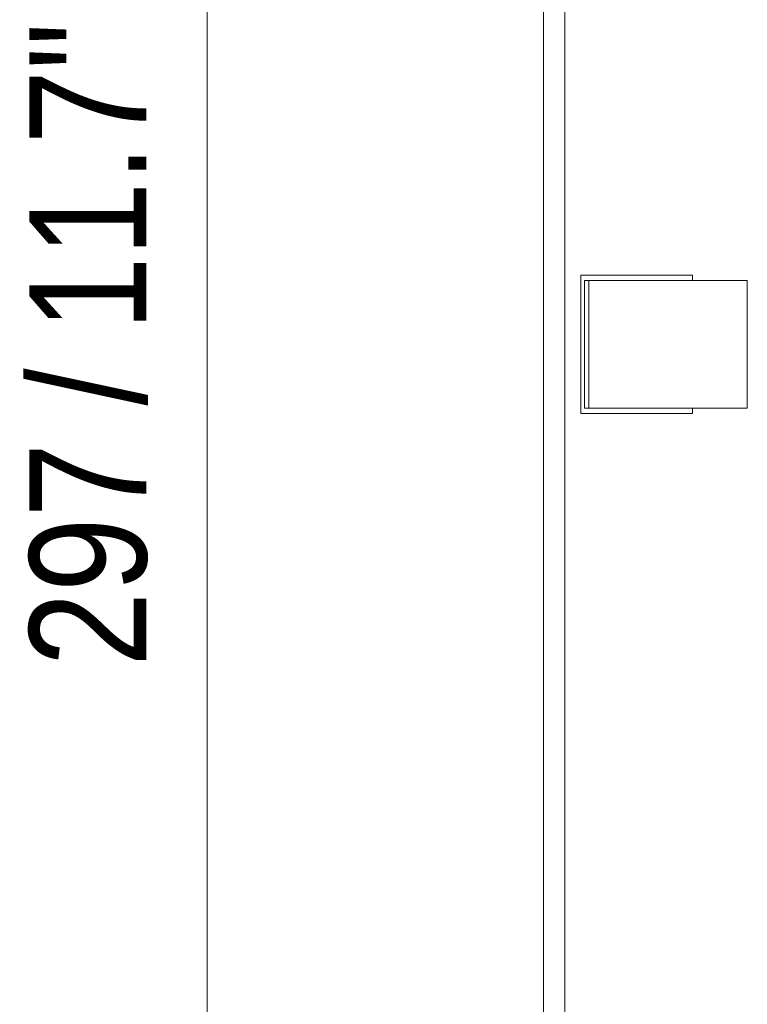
# Model space of a CAD drawing. Header units: millimetres. Extents: x -6861 to -4784, y 84 to 6892.
# Tile 190 of 200: x -6206 to -6138, y 6517 to 6610. Entities that reach past the tile are written whole.
import ezdxf

# ---------------------------------------------------------------- set-up
doc = ezdxf.new("R2010")
doc.units = ezdxf.units.MM
doc.linetypes.add('Dash', pattern=[6, 3, -3])
doc.layers.add('A-ANNO-DIMS', color=7, linetype='Dash', lineweight=9, true_color=0xd2d2d2)
doc.layers.add('A-ANNO-DIMS-5', color=7, linetype='Continuous', lineweight=9)
doc.layers.add('E-LITE-EQPM', color=7, linetype='Continuous', lineweight=20)
doc.styles.add('Arial Narrow', font='ARIALN.TTF', dxfattribs={"height": 11})
doc.dimstyles.new('FARO_-_2_2mm_Arial_Narrow_mm_Inch_Left', dxfattribs={"dimscale": 304.8, "dimtxt": 11.257741, "dimasz": 0, "dimexe": 0.049213, "dimexo": 0.0625, "dimgap": 0.008202, "dimtad": 1, "dimdec": 0, "dimzin": 0, "dimdsep": 46, "dimtxsty": 'Arial Narrow', "dimblk1": 'NONE', "dimblk2": 'NONE', "dimsah": 1, "dimcen": 0.09, "dimadec": 0, "dimazin": 0, "dimtfac": 1, "dimtdec": 4, "dimtix": 1, "dimtmove": 0, "dimatfit": 3, "dimfxl": 0.016404, "dimfxlon": 1, "dimtvp": 1, "dimtolj": 1, "dimtzin": 0, "dimarcsym": 2})

# ---------------------------------------------------------------- blocks, each defined once
blk = doc.blocks.new('01 PODIUM EMPOTRADO CON MARCO 3_glb - UNO  WHITE_GOLD DOWNLIGHT EMPOTRABLE-659121-Planta_PDF')
at = {"layer": 'E-LITE-EQPM'}
for p, q in [((-3270.96, 6430.996), (-3270.96, 6727.996)), ((-3268.96, 6721.996), (-3268.96, 6436.996)), ((-3267.46, 6572.996), (-3267.46, 6585.996)), ((-3267.46, 6585.996), (-3256.96, 6585.996)), ((-3266.712, 6585.496), (-3267.1, 6585.496)), ((-3267.1, 6585.496), (-3267.1, 6573.496)), ((-3266.712, 6585.496), (-3266.712, 6573.496)), ((-3262.233, 6585.496), (-3266.712, 6585.496)), ((-3260.748, 6585.496), (-3262.233, 6585.496)), ((-3259.536, 6585.496), (-3260.748, 6585.496)), ((-3258.215, 6585.496), (-3259.536, 6585.496)), ((-3251.804, 6585.496), (-3258.215, 6585.496)), ((-3256.96, 6585.996), (-3256.96, 6585.496)), ((-3251.804, 6573.496), (-3251.804, 6585.496)), ((-3267.1, 6573.496), (-3266.712, 6573.496)), ((-3266.712, 6573.496), (-3262.233, 6573.496)), ((-3262.233, 6573.496), (-3260.748, 6573.496)), ((-3260.748, 6573.496), (-3259.536, 6573.496)), ((-3259.536, 6573.496), (-3258.215, 6573.496)), ((-3258.215, 6573.496), (-3251.804, 6573.496)), ((-3256.96, 6573.496), (-3256.96, 6572.996)), ((-3256.96, 6572.996), (-3267.46, 6572.996))]:
    blk.add_line(p, q, dxfattribs=at)
blk = doc.blocks.new('01 PODIUM EMPOTRADO CON MARCO 3_glb - UNO  WHITE_GOLD DOWNLIGHT EMPOTRABLE-V5-Planta_PDF')
at = {"layer": 'E-LITE-EQPM'}
for p, q in [((-3270.96, 6430.996), (-3270.96, 6727.996)), ((-3268.96, 6721.996), (-3268.96, 6436.996)), ((-3267.46, 6572.996), (-3267.46, 6585.996)), ((-3267.46, 6585.996), (-3256.96, 6585.996)), ((-3266.712, 6585.496), (-3267.1, 6585.496)), ((-3267.1, 6585.496), (-3267.1, 6573.496)), ((-3266.712, 6585.496), (-3266.712, 6573.496)), ((-3262.233, 6585.496), (-3266.712, 6585.496)), ((-3260.748, 6585.496), (-3262.233, 6585.496)), ((-3259.536, 6585.496), (-3260.748, 6585.496)), ((-3258.215, 6585.496), (-3259.536, 6585.496)), ((-3251.804, 6585.496), (-3258.215, 6585.496)), ((-3256.96, 6585.996), (-3256.96, 6585.496)), ((-3251.804, 6573.496), (-3251.804, 6585.496)), ((-3267.1, 6573.496), (-3266.712, 6573.496)), ((-3266.712, 6573.496), (-3262.233, 6573.496)), ((-3262.233, 6573.496), (-3260.748, 6573.496)), ((-3260.748, 6573.496), (-3259.536, 6573.496)), ((-3259.536, 6573.496), (-3258.215, 6573.496)), ((-3258.215, 6573.496), (-3251.804, 6573.496)), ((-3256.96, 6573.496), (-3256.96, 6572.996)), ((-3256.96, 6572.996), (-3267.46, 6572.996))]:
    blk.add_line(p, q, dxfattribs=at)
blk = doc.blocks.new('DIMBLOCK12-Planta_PDF')
at = {"layer": 'A-ANNO-DIMS-5', "color": 251, "true_color": 0x5b5b5b, "transparency": 16777216}
for p, q in [((-6188.781, 6727.996), (-6193.781, 6727.996)), ((-6188.981, 6727.996), (-6173.781, 6727.996)), ((-6188.781, 6727.996), (-6188.781, 6430.996)), ((-6188.781, 6430.996), (-6193.781, 6430.996)), ((-6188.981, 6430.996), (-6173.781, 6430.996))]:
    blk.add_line(p, q, dxfattribs=at)
at = {"layer": 'A-ANNO-DIMS-5', "color": 0, "transparency": 16777216, "insert": (-6205.497, 6549.207), "char_height": 11, "width": 72.69284, "attachment_point": 1, "rotation": 90, "line_spacing_factor": 0.974696, "style": 'Arial Narrow'}
blk.add_mtext('297 / 11.7"', dxfattribs=at)
blk = doc.blocks.new('_None')

msp = doc.modelspace()

# ---------------------------------------------------------------- block references
at = {"layer": 'E-LITE-EQPM'}
for name in ['01 PODIUM EMPOTRADO CON MARCO 3_glb - UNO  WHITE_GOLD DOWNLIGHT EMPOTRABLE-659121-Planta_PDF', '01 PODIUM EMPOTRADO CON MARCO 3_glb - UNO  WHITE_GOLD DOWNLIGHT EMPOTRABLE-V5-Planta_PDF']:
    msp.add_blockref(name, (-2886.221, 0), dxfattribs=at)

# ---------------------------------------------------------------- dimensions: what is measured, and where the dimension line sits
at = {"layer": 'A-ANNO-DIMS', "color": 251, "linetype": 'Continuous', "true_color": 0x5b5b5b}
dim = msp.add_linear_dim(base=(-6188.781, 6430.996), p1=(-6193.781, 6727.996), p2=(-6193.781, 6430.996), angle=90, dimstyle='FARO_-_2_2mm_Arial_Narrow_mm_Inch_Left', override={"dimpost": '<>', "dimfxl": 297}, dxfattribs=at)
dim.commit()
dim.dimension.update_dxf_attribs({"geometry": 'DIMBLOCK12-Planta_PDF', "text_midpoint": (-6198.402, 6579.496)})

doc.saveas('drawing.dxf')
